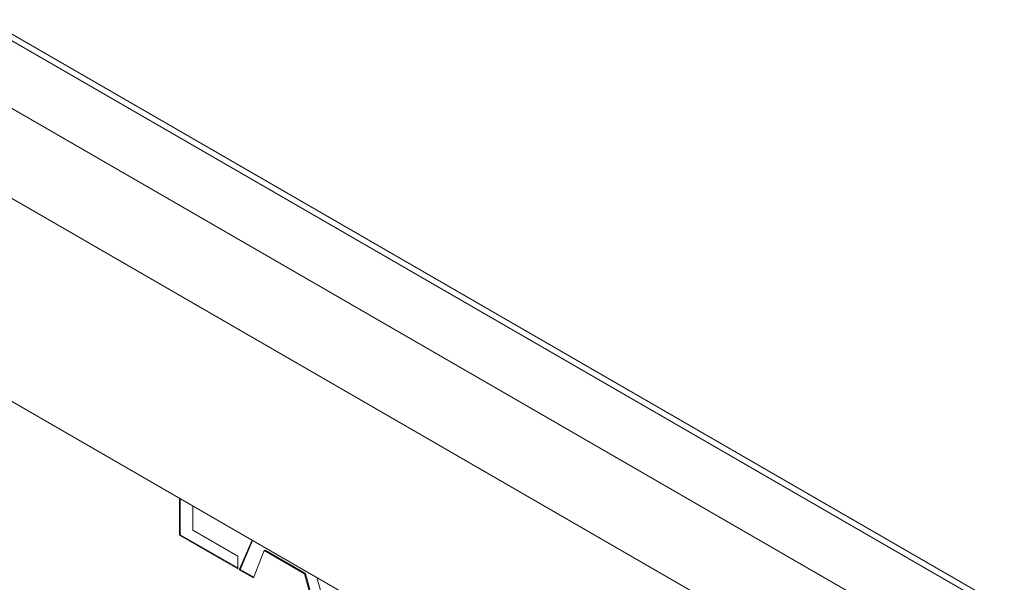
# Model space of a CAD drawing. Header units: millimetres. Extents: x 0 to 1727, y 0 to 1118.
# Tile 38 of 43: x 1429 to 1460, y 874 to 891. Entities that reach past the tile are written whole.
import ezdxf

# ---------------------------------------------------------------- set-up
doc = ezdxf.new("R2010")
doc.units = ezdxf.units.MM
doc.header["$LTSCALE"] = 2

msp = doc.modelspace()

# ---------------------------------------------------------------- linework, layer by layer
at = {"color": 7, "linetype": 'Continuous', "lineweight": 15}
for p, q in [((1280.683, 976.72), (1466.275, 869.58)), ((1280.443, 976.651), (1466.035, 869.511)), ((1278.647, 975.614), (1464.239, 868.474)), ((1463.042, 866.4), (1277.45, 973.54)), ((1270.757, 971.182), (1469.735, 856.314)), ((1472.13, 854.931), (1273.151, 969.799)), ((1434.321, 875.622), (1434.321, 876.757)), ((1434.345, 875.636), (1434.345, 876.744)), ((1434.731, 876.521), (1434.731, 875.773)), ((1434.345, 875.636), (1434.321, 875.622)), ((1436.109, 874.59), (1434.321, 875.622)), ((1436.109, 874.618), (1434.345, 875.636)), ((1434.731, 875.773), (1436.109, 874.977)), ((1436.159, 874.561), (1436.549, 875.471)), ((1436.183, 874.575), (1436.564, 875.463)), ((1436.109, 874.977), (1436.109, 874.59)), ((1436.924, 875.152), (1436.594, 874.31)), ((1436.948, 875.166), (1436.924, 875.152)), ((1438.163, 874.437), (1436.924, 875.152)), ((1438.187, 874.451), (1436.948, 875.166)), ((1436.183, 874.575), (1436.159, 874.561)), ((1436.594, 874.31), (1436.159, 874.561)), ((1436.603, 874.333), (1436.183, 874.575)), ((1438.187, 874.451), (1438.163, 874.437)), ((1438.494, 873.214), (1438.163, 874.437)), ((1438.518, 873.228), (1438.187, 874.451)), ((1438.538, 874.323), (1438.928, 872.963))]:
    msp.add_line(p, q, dxfattribs=at)

doc.saveas('drawing.dxf')
